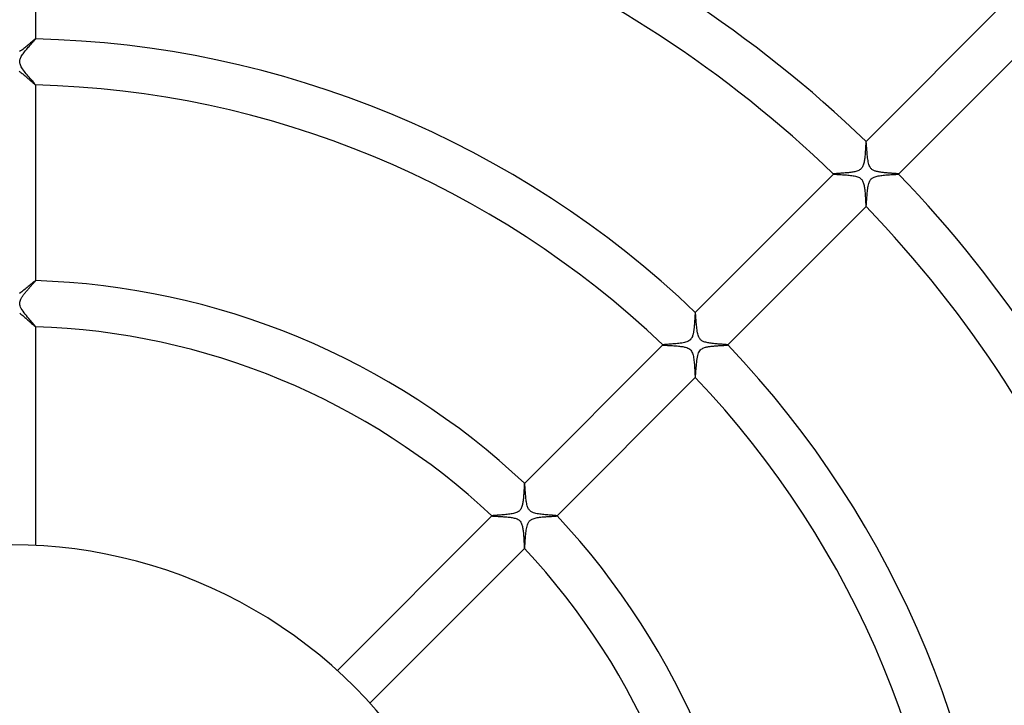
# Model space of a CAD drawing. Header units: millimetres. Extents: x -385 to 385, y -385 to 385.
# Tile 67 of 103: x 1 to 86, y 28 to 88. Entities that reach past the tile are written whole.
import ezdxf

# ---------------------------------------------------------------- set-up
doc = ezdxf.new("R2010")
doc.units = ezdxf.units.MM
doc.layers.add('HIDDEN', color=7, linetype='Continuous')
doc.layers.add('THICK', color=7, linetype='Continuous')

msp = doc.modelspace()

# ---------------------------------------------------------------- linework, layer by layer
at = {"layer": 'HIDDEN'}
for p, q in [((1.638, 85.688), (1.568, 85.628)), ((1.703, 85.744), (1.638, 85.688)), ((1.764, 85.795), (1.703, 85.744)), ((1.818, 85.841), (1.764, 85.795)), ((1.866, 85.881), (1.818, 85.841)), ((1.908, 85.915), (1.866, 85.881)), ((1.942, 85.942), (1.908, 85.915)), ((1.968, 85.961), (1.942, 85.942)), ((1.987, 85.973), (1.968, 85.961)), ((1.997, 85.977), (1.987, 85.973)), ((1.998, 85.977), (1.997, 85.977)), ((1.999, 85.976), (1.998, 85.977)), ((2, 85.976), (1.999, 85.976)), ((1.999, 85.976), (1.999, 85.976)), ((2, 85.975), (2, 85.976)), ((2, 85.974), (2, 85.975)), ((0.706, 84.925), (0.618, 84.865)), ((0.796, 84.991), (0.706, 84.925)), ((0.886, 85.06), (0.796, 84.991)), ((0.977, 85.131), (0.886, 85.06)), ((1.067, 85.205), (0.977, 85.131)), ((1.158, 85.279), (1.067, 85.205)), ((1.246, 85.353), (1.158, 85.279)), ((1.332, 85.426), (1.246, 85.353)), ((1.414, 85.496), (1.332, 85.426)), ((1.493, 85.563), (1.414, 85.496)), ((1.568, 85.628), (1.493, 85.563)), ((0.567, 83.165), (0.63, 83.122)), ((0.63, 83.122), (0.694, 83.077)), ((0.694, 83.077), (0.759, 83.029)), ((0.759, 83.029), (0.824, 82.979)), ((0.824, 82.979), (0.89, 82.928)), ((0.89, 82.928), (0.956, 82.874)), ((0.956, 82.874), (1.022, 82.82)), ((1.022, 82.82), (1.087, 82.765)), ((1.087, 82.765), (1.152, 82.71)), ((1.152, 82.71), (1.216, 82.655)), ((1.216, 82.655), (1.279, 82.6)), ((1.279, 82.6), (1.34, 82.546)), ((1.34, 82.546), (1.401, 82.493)), ((1.401, 82.493), (1.459, 82.44)), ((1.459, 82.44), (1.516, 82.39)), ((1.516, 82.39), (1.571, 82.34)), ((1.571, 82.34), (1.624, 82.293)), ((1.624, 82.293), (1.674, 82.248)), ((1.674, 82.248), (1.722, 82.205)), ((1.722, 82.205), (1.767, 82.165)), ((1.767, 82.165), (1.808, 82.128)), ((1.808, 82.128), (1.846, 82.094)), ((1.846, 82.094), (1.881, 82.064)), ((1.881, 82.064), (1.912, 82.038)), ((1.912, 82.038), (1.938, 82.016)), ((1.938, 82.016), (1.96, 81.999)), ((1.96, 81.999), (1.977, 81.986)), ((1.977, 81.986), (1.99, 81.978)), ((1.99, 81.978), (1.997, 81.976)), ((1.997, 81.976), (1.998, 81.976)), ((1.998, 81.976), (1.999, 81.976)), ((1.999, 81.976), (2, 81.977)), ((1.999, 81.976), (1.999, 81.976)), ((2, 81.977), (2, 81.978)), ((2, 81.977), (2, 81.977)), ((74.232, 77.06), (74.231, 77.06)), ((74.233, 77.061), (74.232, 77.06)), ((74.232, 77.06), (74.232, 77.06)), ((74.234, 77.06), (74.233, 77.061)), ((74.235, 77.06), (74.234, 77.06)), ((74.234, 77.06), (74.234, 77.06)), ((74.241, 77.046), (74.235, 77.06)), ((74.246, 77.015), (74.241, 77.046)), ((74.253, 76.969), (74.246, 77.015)), ((74.259, 76.908), (74.253, 76.969)), ((74.266, 76.833), (74.259, 76.908)), ((74.273, 76.746), (74.266, 76.833)), ((74.28, 76.648), (74.273, 76.746)), ((74.288, 76.54), (74.28, 76.648)), ((74.297, 76.424), (74.288, 76.54)), ((74.306, 76.301), (74.297, 76.424)), ((74.316, 76.172), (74.306, 76.301)), ((74.327, 76.041), (74.316, 76.172)), ((74.339, 75.91), (74.327, 76.041)), ((74.352, 75.778), (74.339, 75.91)), ((74.367, 75.648), (74.352, 75.778)), ((74.383, 75.522), (74.367, 75.648)), ((74.402, 75.399), (74.383, 75.522)), ((74.424, 75.281), (74.402, 75.399)), ((74.45, 75.167), (74.424, 75.281)), ((74.48, 75.06), (74.45, 75.167)), ((74.514, 74.965), (74.48, 75.06)), ((74.548, 74.887), (74.514, 74.965)), ((74.582, 74.824), (74.548, 74.887)), ((74.616, 74.772), (74.582, 74.824)), ((74.654, 74.725), (74.616, 74.772)), ((74.695, 74.68), (74.654, 74.725)), ((74.742, 74.639), (74.695, 74.68)), ((74.792, 74.603), (74.742, 74.639)), ((74.845, 74.57), (74.792, 74.603)), ((74.9, 74.541), (74.845, 74.57)), ((74.959, 74.516), (74.9, 74.541)), ((75.021, 74.493), (74.959, 74.516)), ((71.406, 74.234), (71.405, 74.234)), ((71.405, 74.234), (71.405, 74.233)), ((71.405, 74.233), (71.405, 74.232)), ((71.405, 74.232), (71.405, 74.232)), ((71.405, 74.232), (71.405, 74.231)), ((71.405, 74.231), (71.406, 74.231)), ((71.406, 74.231), (71.418, 74.226)), ((71.418, 74.226), (71.445, 74.221)), ((71.445, 74.221), (71.486, 74.216)), ((71.486, 74.216), (71.539, 74.212)), ((71.539, 74.212), (71.604, 74.207)), ((71.604, 74.207), (71.68, 74.202)), ((71.68, 74.202), (71.765, 74.197)), ((71.765, 74.197), (71.858, 74.191)), ((71.858, 74.191), (71.959, 74.186)), ((71.959, 74.186), (72.066, 74.18)), ((72.066, 74.18), (72.178, 74.173)), ((72.178, 74.173), (72.293, 74.166)), ((72.293, 74.166), (72.41, 74.158)), ((72.41, 74.158), (72.529, 74.149)), ((72.529, 74.149), (72.647, 74.139)), ((72.647, 74.139), (72.764, 74.128)), ((72.764, 74.128), (72.879, 74.116)), ((72.879, 74.116), (72.991, 74.101)), ((72.991, 74.101), (73.1, 74.085)), ((73.1, 74.085), (73.205, 74.067)), ((73.205, 74.067), (73.306, 74.045)), ((73.306, 74.045), (73.403, 74.02)), ((73.403, 74.02), (73.495, 73.99)), ((73.495, 73.99), (73.577, 73.957)), ((73.577, 73.957), (73.649, 73.921)), ((73.649, 73.921), (73.71, 73.883)), ((73.71, 73.883), (73.763, 73.843)), ((73.763, 73.843), (73.811, 73.798)), ((73.811, 73.798), (73.854, 73.749)), ((73.854, 73.749), (73.893, 73.696)), ((73.893, 73.696), (73.929, 73.635)), ((75.085, 74.472), (75.021, 74.493)), ((75.15, 74.454), (75.085, 74.472)), ((75.218, 74.438), (75.15, 74.454)), ((75.288, 74.423), (75.218, 74.438)), ((75.36, 74.409), (75.288, 74.423)), ((75.435, 74.396), (75.36, 74.409)), ((75.512, 74.385), (75.435, 74.396)), ((75.59, 74.374), (75.512, 74.385)), ((75.67, 74.364), (75.59, 74.374)), ((75.751, 74.355), (75.67, 74.364)), ((75.833, 74.346), (75.751, 74.355)), ((75.915, 74.338), (75.833, 74.346)), ((75.996, 74.331), (75.915, 74.338)), ((76.075, 74.324), (75.996, 74.331)), ((76.154, 74.317), (76.075, 74.324)), ((76.23, 74.311), (76.154, 74.317)), ((76.304, 74.306), (76.23, 74.311)), ((76.377, 74.3), (76.304, 74.306)), ((76.447, 74.295), (76.377, 74.3)), ((76.515, 74.29), (76.447, 74.295)), ((76.58, 74.285), (76.515, 74.29)), ((76.642, 74.281), (76.58, 74.285)), ((76.7, 74.276), (76.642, 74.281)), ((76.756, 74.272), (76.7, 74.276)), ((76.807, 74.268), (76.756, 74.272)), ((76.855, 74.264), (76.807, 74.268)), ((76.898, 74.26), (76.855, 74.264)), ((76.937, 74.256), (76.898, 74.26)), ((76.971, 74.252), (76.937, 74.256)), ((77, 74.249), (76.971, 74.252)), ((77.024, 74.245), (77, 74.249)), ((77.041, 74.242), (77.024, 74.245)), ((77.053, 74.238), (77.041, 74.242)), ((77.06, 74.235), (77.053, 74.238)), ((77.06, 74.234), (77.06, 74.235)), ((77.061, 74.233), (77.06, 74.234)), ((77.06, 74.234), (77.06, 74.234)), ((77.06, 74.232), (77.061, 74.233)), ((77.06, 74.231), (77.06, 74.232)), ((77.06, 74.232), (77.06, 74.232)), ((73.929, 73.635), (73.962, 73.566)), ((73.962, 73.566), (73.993, 73.487)), ((73.993, 73.487), (74.02, 73.404)), ((74.02, 73.404), (74.042, 73.32)), ((74.042, 73.32), (74.06, 73.236)), ((74.06, 73.236), (74.076, 73.153)), ((74.076, 73.153), (74.09, 73.067)), ((74.09, 73.067), (74.103, 72.979)), ((74.103, 72.979), (74.114, 72.888)), ((74.114, 72.888), (74.125, 72.796)), ((74.125, 72.796), (74.134, 72.701)), ((74.134, 72.701), (74.143, 72.606)), ((74.143, 72.606), (74.15, 72.51)), ((74.15, 72.51), (74.158, 72.415)), ((74.158, 72.415), (74.164, 72.32)), ((74.164, 72.32), (74.17, 72.228)), ((74.17, 72.228), (74.176, 72.139)), ((74.176, 72.139), (74.181, 72.053)), ((74.181, 72.053), (74.185, 71.97)), ((74.185, 71.97), (74.19, 71.892)), ((74.19, 71.892), (74.194, 71.818)), ((74.194, 71.818), (74.198, 71.748)), ((74.198, 71.748), (74.202, 71.683)), ((74.202, 71.683), (74.205, 71.625)), ((74.205, 71.625), (74.209, 71.572)), ((74.209, 71.572), (74.213, 71.526)), ((74.213, 71.526), (74.216, 71.486)), ((74.216, 71.486), (74.22, 71.454)), ((74.22, 71.454), (74.223, 71.43)), ((74.223, 71.43), (74.227, 71.414)), ((74.227, 71.414), (74.231, 71.406)), ((74.231, 71.406), (74.231, 71.405)), ((74.231, 71.405), (74.232, 71.405)), ((74.232, 71.405), (74.232, 71.405)), ((74.232, 71.405), (74.233, 71.405)), ((74.233, 71.405), (74.234, 71.405)), ((74.234, 71.405), (74.234, 71.406)), ((1.185, 64.299), (1.09, 64.221)), ((1.277, 64.376), (1.185, 64.299)), ((1.365, 64.45), (1.277, 64.376)), ((1.45, 64.522), (1.365, 64.45)), ((1.53, 64.591), (1.45, 64.522)), ((1.606, 64.656), (1.53, 64.591)), ((1.677, 64.716), (1.606, 64.656)), ((1.742, 64.771), (1.677, 64.716)), ((1.801, 64.821), (1.742, 64.771)), ((1.854, 64.865), (1.801, 64.821)), ((1.899, 64.901), (1.854, 64.865)), ((1.937, 64.931), (1.899, 64.901)), ((1.966, 64.952), (1.937, 64.931)), ((1.986, 64.965), (1.966, 64.952)), ((1.997, 64.969), (1.986, 64.965)), ((1.998, 64.969), (1.997, 64.969)), ((1.999, 64.969), (1.998, 64.969)), ((2, 64.968), (1.999, 64.969)), ((1.999, 64.969), (1.999, 64.969)), ((2, 64.967), (2, 64.968)), ((2, 64.967), (2, 64.967)), ((0.709, 63.927), (0.616, 63.863)), ((0.804, 63.996), (0.709, 63.927)), ((0.899, 64.068), (0.804, 63.996)), ((0.995, 64.144), (0.899, 64.068)), ((1.09, 64.221), (0.995, 64.144)), ((0.62, 62.128), (0.709, 62.065)), ((0.709, 62.065), (0.8, 61.996)), ((0.8, 61.996), (0.892, 61.924)), ((0.892, 61.924), (0.983, 61.85)), ((0.983, 61.85), (1.074, 61.774)), ((1.074, 61.774), (1.165, 61.697)), ((1.165, 61.697), (1.253, 61.619)), ((59.38, 62.208), (59.379, 62.208)), ((59.379, 62.208), (59.379, 62.207)), ((59.381, 62.208), (59.38, 62.208)), ((59.382, 62.208), (59.381, 62.208)), ((59.381, 62.208), (59.381, 62.208)), ((59.382, 62.207), (59.382, 62.208)), ((59.388, 62.194), (59.382, 62.207)), ((59.394, 62.164), (59.388, 62.194)), ((59.4, 62.119), (59.394, 62.164)), ((59.407, 62.059), (59.4, 62.119)), ((59.413, 61.986), (59.407, 62.059)), ((59.421, 61.9), (59.413, 61.986)), ((59.428, 61.804), (59.421, 61.9)), ((59.436, 61.698), (59.428, 61.804)), ((59.445, 61.583), (59.436, 61.698)), ((1.253, 61.619), (1.34, 61.542)), ((1.34, 61.542), (1.425, 61.467)), ((1.425, 61.467), (1.506, 61.393)), ((1.506, 61.393), (1.584, 61.323)), ((1.584, 61.323), (1.658, 61.257)), ((1.658, 61.257), (1.726, 61.195)), ((1.726, 61.195), (1.788, 61.139)), ((1.788, 61.139), (1.843, 61.09)), ((1.843, 61.09), (1.892, 61.048)), ((1.892, 61.048), (1.932, 61.013)), ((1.932, 61.013), (1.963, 60.988)), ((1.963, 60.988), (1.985, 60.973)), ((1.985, 60.973), (1.997, 60.967)), ((1.997, 60.967), (1.998, 60.967)), ((1.998, 60.967), (1.999, 60.968)), ((1.999, 60.968), (1.999, 60.968)), ((1.999, 60.968), (2, 60.968)), ((2, 60.969), (2, 60.97)), ((2, 60.968), (2, 60.969)), ((59.454, 61.461), (59.445, 61.583)), ((59.464, 61.335), (59.454, 61.461)), ((59.475, 61.206), (59.464, 61.335)), ((59.487, 61.076), (59.475, 61.206)), ((59.5, 60.945), (59.487, 61.076)), ((59.515, 60.815), (59.5, 60.945)), ((59.531, 60.689), (59.515, 60.815)), ((59.55, 60.565), (59.531, 60.689)), ((59.572, 60.446), (59.55, 60.565)), ((59.597, 60.332), (59.572, 60.446)), ((59.626, 60.224), (59.597, 60.332)), ((59.659, 60.128), (59.626, 60.224)), ((59.694, 60.048), (59.659, 60.128)), ((59.728, 59.983), (59.694, 60.048)), ((59.763, 59.929), (59.728, 59.983)), ((56.553, 59.381), (56.552, 59.38)), ((56.552, 59.38), (56.552, 59.38)), ((56.552, 59.38), (56.552, 59.379)), ((56.552, 59.379), (56.553, 59.379)), ((56.553, 59.381), (56.553, 59.381)), ((56.553, 59.379), (56.553, 59.378)), ((56.553, 59.378), (56.563, 59.374)), ((56.563, 59.374), (56.582, 59.37)), ((56.582, 59.37), (56.612, 59.366)), ((56.612, 59.366), (56.651, 59.362)), ((56.651, 59.362), (56.698, 59.358)), ((56.698, 59.358), (56.754, 59.354)), ((56.754, 59.354), (56.817, 59.35)), ((56.817, 59.35), (56.886, 59.346)), ((56.886, 59.346), (56.962, 59.342)), ((56.962, 59.342), (57.043, 59.338)), ((57.043, 59.338), (57.129, 59.333)), ((57.129, 59.333), (57.219, 59.328)), ((57.219, 59.328), (57.313, 59.323)), ((57.313, 59.323), (57.41, 59.317)), ((57.41, 59.317), (57.509, 59.311)), ((57.509, 59.311), (57.608, 59.304)), ((57.608, 59.304), (57.709, 59.296)), ((57.709, 59.296), (57.808, 59.288)), ((57.808, 59.288), (57.907, 59.279)), ((57.907, 59.279), (58.005, 59.269)), ((58.005, 59.269), (58.101, 59.257)), ((58.101, 59.257), (58.194, 59.244)), ((58.194, 59.244), (58.284, 59.23)), ((58.284, 59.23), (58.37, 59.214)), ((58.37, 59.214), (58.452, 59.197)), ((58.452, 59.197), (58.539, 59.175)), ((58.539, 59.175), (58.632, 59.146)), ((58.632, 59.146), (58.726, 59.109)), ((58.726, 59.109), (58.819, 59.061)), ((59.801, 59.879), (59.763, 59.929)), ((59.845, 59.832), (59.801, 59.879)), ((59.894, 59.789), (59.845, 59.832)), ((59.946, 59.751), (59.894, 59.789)), ((60.004, 59.716), (59.946, 59.751)), ((60.066, 59.685), (60.004, 59.716)), ((60.134, 59.657), (60.066, 59.685)), ((60.207, 59.632), (60.134, 59.657)), ((60.286, 59.609), (60.207, 59.632)), ((60.371, 59.588), (60.286, 59.609)), ((60.461, 59.569), (60.371, 59.588)), ((60.555, 59.552), (60.461, 59.569)), ((60.653, 59.536), (60.555, 59.552)), ((60.754, 59.522), (60.653, 59.536)), ((60.858, 59.51), (60.754, 59.522)), ((60.963, 59.498), (60.858, 59.51)), ((61.068, 59.488), (60.963, 59.498)), ((61.172, 59.478), (61.068, 59.488)), ((61.273, 59.469), (61.172, 59.478)), ((61.372, 59.461), (61.273, 59.469)), ((61.468, 59.454), (61.372, 59.461)), ((61.56, 59.447), (61.468, 59.454)), ((61.648, 59.44), (61.56, 59.447)), ((61.732, 59.434), (61.648, 59.44)), ((61.811, 59.428), (61.732, 59.434)), ((61.885, 59.422), (61.811, 59.428)), ((61.952, 59.416), (61.885, 59.422)), ((62.013, 59.411), (61.952, 59.416)), ((62.067, 59.406), (62.013, 59.411)), ((62.113, 59.401), (62.067, 59.406)), ((62.151, 59.396), (62.113, 59.401)), ((62.179, 59.391), (62.151, 59.396)), ((62.198, 59.387), (62.179, 59.391)), ((62.207, 59.382), (62.198, 59.387)), ((62.208, 59.382), (62.207, 59.382)), ((62.207, 59.379), (62.208, 59.379)), ((62.208, 59.381), (62.208, 59.382)), ((62.208, 59.38), (62.208, 59.381)), ((62.208, 59.381), (62.208, 59.381)), ((62.208, 59.379), (62.208, 59.38)), ((58.819, 59.061), (58.905, 59.001)), ((58.905, 59.001), (58.98, 58.929)), ((58.98, 58.929), (59.042, 58.849)), ((59.042, 58.849), (59.092, 58.762)), ((59.092, 58.762), (59.131, 58.671)), ((59.131, 58.671), (59.163, 58.577)), ((59.163, 58.577), (59.19, 58.478)), ((59.19, 58.478), (59.213, 58.375)), ((59.213, 58.375), (59.233, 58.267)), ((59.233, 58.267), (59.249, 58.157)), ((59.249, 58.157), (59.264, 58.042)), ((59.264, 58.042), (59.277, 57.923)), ((59.277, 57.923), (59.288, 57.803)), ((59.288, 57.803), (59.298, 57.681)), ((59.298, 57.681), (59.307, 57.56)), ((59.307, 57.56), (59.315, 57.439)), ((59.315, 57.439), (59.322, 57.322)), ((59.322, 57.322), (59.329, 57.212)), ((59.329, 57.212), (59.334, 57.109)), ((59.334, 57.109), (59.34, 57.014)), ((59.34, 57.014), (59.344, 56.926)), ((59.344, 56.926), (59.349, 56.847)), ((59.349, 56.847), (59.353, 56.776)), ((59.353, 56.776), (59.357, 56.714)), ((59.357, 56.714), (59.361, 56.661)), ((59.361, 56.661), (59.365, 56.618)), ((59.365, 56.618), (59.369, 56.585)), ((59.369, 56.585), (59.374, 56.563)), ((59.374, 56.563), (59.378, 56.553)), ((59.378, 56.553), (59.379, 56.553)), ((59.379, 56.553), (59.379, 56.552)), ((59.379, 56.552), (59.38, 56.552)), ((59.38, 56.552), (59.381, 56.553)), ((59.38, 56.552), (59.38, 56.552)), ((59.381, 56.553), (59.381, 56.553)), ((44.525, 47.353), (44.524, 47.353)), ((44.526, 47.354), (44.525, 47.353)), ((44.525, 47.353), (44.525, 47.353)), ((44.527, 47.353), (44.526, 47.354)), ((44.528, 47.353), (44.527, 47.353)), ((44.527, 47.353), (44.527, 47.353)), ((44.533, 47.341), (44.528, 47.353)), ((44.539, 47.316), (44.533, 47.341)), ((44.544, 47.278), (44.539, 47.316)), ((44.55, 47.228), (44.544, 47.278)), ((44.557, 47.166), (44.55, 47.228)), ((44.563, 47.094), (44.557, 47.166)), ((44.57, 47.013), (44.563, 47.094)), ((44.577, 46.924), (44.57, 47.013)), ((44.585, 46.827), (44.577, 46.924)), ((44.593, 46.724), (44.585, 46.827)), ((44.602, 46.615), (44.593, 46.724)), ((44.611, 46.503), (44.602, 46.615)), ((44.621, 46.388), (44.611, 46.503)), ((44.631, 46.272), (44.621, 46.388)), ((44.643, 46.156), (44.631, 46.272)), ((44.655, 46.041), (44.643, 46.156)), ((44.669, 45.928), (44.655, 46.041)), ((44.684, 45.817), (44.669, 45.928)), ((44.701, 45.709), (44.684, 45.817)), ((44.72, 45.605), (44.701, 45.709)), ((44.742, 45.505), (44.72, 45.605)), ((44.767, 45.409), (44.742, 45.505)), ((44.795, 45.319), (44.767, 45.409)), ((44.825, 45.242), (44.795, 45.319)), ((44.856, 45.176), (44.825, 45.242)), ((44.886, 45.121), (44.856, 45.176)), ((44.918, 45.073), (44.886, 45.121)), ((44.953, 45.029), (44.918, 45.073)), ((44.992, 44.987), (44.953, 45.029)), ((45.034, 44.949), (44.992, 44.987)), ((45.078, 44.915), (45.034, 44.949)), ((45.125, 44.884), (45.078, 44.915)), ((45.18, 44.854), (45.125, 44.884)), ((45.245, 44.824), (45.18, 44.854)), ((45.322, 44.794), (45.245, 44.824)), ((45.413, 44.766), (45.322, 44.794)), ((45.513, 44.74), (45.413, 44.766)), ((45.62, 44.717), (45.513, 44.74)), ((45.732, 44.697), (45.62, 44.717)), ((45.848, 44.68), (45.732, 44.697)), ((45.968, 44.664), (45.848, 44.68)), ((46.089, 44.65), (45.968, 44.664)), ((46.211, 44.637), (46.089, 44.65)), ((46.33, 44.626), (46.211, 44.637)), ((46.446, 44.616), (46.33, 44.626)), ((46.559, 44.606), (46.446, 44.616)), ((46.667, 44.598), (46.559, 44.606)), ((46.769, 44.589), (46.667, 44.598)), ((46.866, 44.582), (46.769, 44.589)), ((46.957, 44.575), (46.866, 44.582)), ((47.04, 44.568), (46.957, 44.575)), ((47.115, 44.561), (47.04, 44.568)), ((47.181, 44.555), (47.115, 44.561)), ((47.238, 44.549), (47.181, 44.555)), ((47.284, 44.543), (47.238, 44.549)), ((47.319, 44.538), (47.284, 44.543)), ((47.342, 44.533), (47.319, 44.538)), ((47.353, 44.528), (47.342, 44.533)), ((41.698, 44.526), (41.697, 44.526)), ((41.697, 44.526), (41.697, 44.525)), ((41.697, 44.525), (41.697, 44.525)), ((41.697, 44.525), (41.697, 44.524)), ((41.697, 44.524), (41.697, 44.523)), ((41.697, 44.523), (41.698, 44.523)), ((41.698, 44.523), (41.707, 44.519)), ((41.707, 44.519), (41.725, 44.515)), ((41.725, 44.515), (41.753, 44.512)), ((41.753, 44.512), (41.789, 44.508)), ((41.789, 44.508), (41.834, 44.504)), ((41.834, 44.504), (41.886, 44.501)), ((41.886, 44.501), (41.945, 44.497)), ((41.945, 44.497), (42.011, 44.494)), ((42.011, 44.494), (42.083, 44.49)), ((42.083, 44.49), (42.161, 44.486)), ((42.161, 44.486), (42.243, 44.482)), ((42.243, 44.482), (42.33, 44.478)), ((42.33, 44.478), (42.421, 44.473)), ((42.421, 44.473), (42.514, 44.468)), ((42.514, 44.468), (42.61, 44.462)), ((42.61, 44.462), (42.707, 44.456)), ((42.707, 44.456), (42.804, 44.449)), ((42.804, 44.449), (42.902, 44.442)), ((42.902, 44.442), (42.999, 44.434)), ((42.999, 44.434), (43.095, 44.424)), ((43.095, 44.424), (43.19, 44.414)), ((43.19, 44.414), (43.283, 44.403)), ((43.283, 44.403), (43.373, 44.39)), ((43.373, 44.39), (43.462, 44.375)), ((43.462, 44.375), (43.551, 44.359)), ((43.551, 44.359), (43.639, 44.339)), ((43.639, 44.339), (43.725, 44.315)), ((43.725, 44.315), (43.808, 44.287)), ((43.808, 44.287), (43.887, 44.255)), ((43.887, 44.255), (43.961, 44.216)), ((43.961, 44.216), (44.03, 44.171)), ((44.03, 44.171), (44.094, 44.118)), ((44.094, 44.118), (44.151, 44.056)), ((44.151, 44.056), (44.2, 43.988)), ((44.2, 43.988), (44.241, 43.915)), ((44.241, 43.915), (44.275, 43.839)), ((44.275, 43.839), (44.304, 43.76)), ((44.304, 43.76), (44.328, 43.679)), ((44.328, 43.679), (44.348, 43.597)), ((47.353, 44.527), (47.353, 44.528)), ((47.354, 44.526), (47.353, 44.527)), ((47.353, 44.527), (47.353, 44.527)), ((47.353, 44.525), (47.354, 44.526)), ((47.353, 44.524), (47.353, 44.525)), ((47.353, 44.525), (47.353, 44.525)), ((44.348, 43.597), (44.365, 43.515)), ((44.365, 43.515), (44.38, 43.434)), ((44.38, 43.434), (44.393, 43.349)), ((44.393, 43.349), (44.405, 43.262)), ((44.405, 43.262), (44.416, 43.173)), ((44.416, 43.173), (44.426, 43.082)), ((44.426, 43.082), (44.434, 42.989)), ((44.434, 42.989), (44.442, 42.895)), ((44.442, 42.895), (44.449, 42.801)), ((44.449, 42.801), (44.456, 42.706)), ((44.456, 42.706), (44.462, 42.613)), ((44.462, 42.613), (44.467, 42.522)), ((44.467, 42.522), (44.472, 42.434)), ((44.472, 42.434), (44.477, 42.348)), ((44.477, 42.348), (44.481, 42.266)), ((44.481, 42.266), (44.485, 42.188)), ((44.485, 42.188), (44.489, 42.114)), ((44.489, 42.114), (44.492, 42.044)), ((44.492, 42.044), (44.496, 41.979)), ((44.496, 41.979), (44.499, 41.92)), ((44.499, 41.92), (44.502, 41.867)), ((44.502, 41.867), (44.505, 41.82)), ((44.505, 41.82), (44.509, 41.78)), ((44.509, 41.78), (44.512, 41.748)), ((44.512, 41.748), (44.516, 41.723)), ((44.516, 41.723), (44.519, 41.706)), ((44.519, 41.706), (44.523, 41.698)), ((44.523, 41.698), (44.523, 41.697)), ((44.523, 41.697), (44.524, 41.697)), ((44.524, 41.697), (44.525, 41.697)), ((44.525, 41.697), (44.525, 41.697)), ((44.525, 41.697), (44.526, 41.697)), ((44.526, 41.697), (44.526, 41.698))]:
    msp.add_line(p, q, dxfattribs=at)
at = {"layer": 'THICK'}
for p, q in [((2, 102.983), (2, 85.974)), ((74.231, 77.06), (86.257, 89.086)), ((1.68, 85.595), (1.735, 85.656)), ((1.735, 85.656), (1.786, 85.713)), ((1.786, 85.713), (1.833, 85.766)), ((1.833, 85.766), (1.874, 85.814)), ((1.874, 85.814), (1.911, 85.856)), ((1.911, 85.856), (1.942, 85.893)), ((1.942, 85.893), (1.967, 85.924)), ((1.967, 85.924), (1.985, 85.948)), ((1.985, 85.948), (1.996, 85.964)), ((1.996, 85.964), (2, 85.974)), ((89.086, 86.257), (77.06, 74.231)), ((0.976, 84.765), (1.038, 84.845)), ((1.038, 84.845), (1.102, 84.926)), ((1.102, 84.926), (1.168, 85.007)), ((1.168, 85.007), (1.235, 85.087)), ((1.235, 85.087), (1.302, 85.166)), ((1.302, 85.166), (1.369, 85.243)), ((1.369, 85.243), (1.434, 85.318)), ((1.434, 85.318), (1.499, 85.391)), ((1.499, 85.391), (1.562, 85.462)), ((1.562, 85.462), (1.622, 85.53)), ((1.622, 85.53), (1.68, 85.595)), ((0.625, 83.98), (0.626, 84.039)), ((0.629, 83.922), (0.625, 83.98)), ((0.626, 84.039), (0.632, 84.099)), ((0.638, 83.863), (0.629, 83.922)), ((0.632, 84.099), (0.645, 84.161)), ((0.645, 84.161), (0.663, 84.227)), ((0.663, 84.227), (0.69, 84.298)), ((0.69, 84.298), (0.724, 84.372)), ((0.724, 84.372), (0.764, 84.448)), ((0.764, 84.448), (0.81, 84.526)), ((0.81, 84.526), (0.861, 84.605)), ((0.861, 84.605), (0.916, 84.684)), ((0.916, 84.684), (0.976, 84.765)), ((0.654, 83.8), (0.638, 83.863)), ((0.678, 83.727), (0.654, 83.8)), ((0.712, 83.646), (0.678, 83.727)), ((0.758, 83.556), (0.712, 83.646)), ((0.815, 83.459), (0.758, 83.556)), ((0.879, 83.36), (0.815, 83.459)), ((0.951, 83.258), (0.879, 83.36)), ((1.028, 83.155), (0.951, 83.258)), ((1.109, 83.05), (1.028, 83.155)), ((1.193, 82.946), (1.109, 83.05)), ((1.279, 82.841), (1.193, 82.946)), ((1.366, 82.738), (1.279, 82.841)), ((1.451, 82.638), (1.366, 82.738)), ((1.533, 82.542), (1.451, 82.638)), ((1.611, 82.452), (1.533, 82.542)), ((1.685, 82.367), (1.611, 82.452)), ((1.752, 82.288), (1.685, 82.367)), ((1.814, 82.216), (1.752, 82.288)), ((1.868, 82.152), (1.814, 82.216)), ((1.914, 82.097), (1.868, 82.152)), ((1.951, 82.051), (1.914, 82.097)), ((1.978, 82.016), (1.951, 82.051)), ((1.994, 81.991), (1.978, 82.016)), ((2, 81.978), (1.994, 81.991)), ((2, 81.978), (2, 64.967)), ((74.17, 76.271), (74.164, 76.177)), ((74.176, 76.362), (74.17, 76.271)), ((74.181, 76.449), (74.176, 76.362)), ((74.186, 76.533), (74.181, 76.449)), ((74.191, 76.612), (74.186, 76.533)), ((74.195, 76.687), (74.191, 76.612)), ((74.2, 76.757), (74.195, 76.687)), ((74.204, 76.821), (74.2, 76.757)), ((74.208, 76.878), (74.204, 76.821)), ((74.212, 76.928), (74.208, 76.878)), ((74.215, 76.971), (74.212, 76.928)), ((74.219, 77.007), (74.215, 76.971)), ((74.223, 77.033), (74.219, 77.007)), ((74.227, 77.051), (74.223, 77.033)), ((74.231, 77.06), (74.227, 77.051)), ((74.09, 75.425), (74.076, 75.339)), ((74.103, 75.514), (74.09, 75.425)), ((74.114, 75.605), (74.103, 75.514)), ((74.125, 75.698), (74.114, 75.605)), ((74.134, 75.793), (74.125, 75.698)), ((74.143, 75.889), (74.134, 75.793)), ((74.151, 75.985), (74.143, 75.889)), ((74.158, 76.081), (74.151, 75.985)), ((74.164, 76.177), (74.158, 76.081)), ((73.516, 74.508), (73.43, 74.479)), ((73.598, 74.544), (73.516, 74.508)), ((73.671, 74.583), (73.598, 74.544)), ((73.735, 74.627), (73.671, 74.583)), ((73.792, 74.675), (73.735, 74.627)), ((73.842, 74.729), (73.792, 74.675)), ((73.887, 74.789), (73.842, 74.729)), ((73.928, 74.857), (73.887, 74.789)), ((73.964, 74.933), (73.928, 74.857)), ((73.995, 75.012), (73.964, 74.933)), ((74.021, 75.094), (73.995, 75.012)), ((74.042, 75.176), (74.021, 75.094)), ((74.06, 75.257), (74.042, 75.176)), ((74.076, 75.339), (74.06, 75.257)), ((59.379, 62.207), (71.406, 74.234)), ((71.413, 74.238), (71.406, 74.234)), ((71.429, 74.242), (71.413, 74.238)), ((71.452, 74.246), (71.429, 74.242)), ((71.482, 74.25), (71.452, 74.246)), ((71.519, 74.254), (71.482, 74.25)), ((71.563, 74.258), (71.519, 74.254)), ((71.612, 74.263), (71.563, 74.258)), ((71.668, 74.267), (71.612, 74.263)), ((71.729, 74.272), (71.668, 74.267)), ((71.796, 74.277), (71.729, 74.272)), ((71.868, 74.282), (71.796, 74.277)), ((71.945, 74.288), (71.868, 74.282)), ((72.028, 74.294), (71.945, 74.288)), ((72.115, 74.3), (72.028, 74.294)), ((72.206, 74.307), (72.115, 74.3)), ((72.302, 74.314), (72.206, 74.307)), ((72.401, 74.322), (72.302, 74.314)), ((72.501, 74.331), (72.401, 74.322)), ((72.6, 74.34), (72.501, 74.331)), ((72.7, 74.35), (72.6, 74.34)), ((72.798, 74.361), (72.7, 74.35)), ((72.895, 74.373), (72.798, 74.361)), ((72.989, 74.386), (72.895, 74.373)), ((73.081, 74.4), (72.989, 74.386)), ((73.169, 74.415), (73.081, 74.4)), ((73.255, 74.433), (73.169, 74.415)), ((73.343, 74.454), (73.255, 74.433)), ((73.43, 74.479), (73.343, 74.454)), ((74.561, 73.631), (74.592, 73.684)), ((74.592, 73.684), (74.623, 73.729)), ((74.623, 73.729), (74.656, 73.77)), ((74.656, 73.77), (74.691, 73.808)), ((74.691, 73.808), (74.73, 73.843)), ((74.73, 73.843), (74.772, 73.875)), ((74.772, 73.875), (74.817, 73.905)), ((74.817, 73.905), (74.872, 73.936)), ((74.872, 73.936), (74.937, 73.966)), ((74.937, 73.966), (75.014, 73.995)), ((75.014, 73.995), (75.102, 74.023)), ((75.102, 74.023), (75.197, 74.047)), ((75.197, 74.047), (75.297, 74.068)), ((75.297, 74.068), (75.401, 74.086)), ((75.401, 74.086), (75.507, 74.102)), ((75.507, 74.102), (75.616, 74.115)), ((75.616, 74.115), (75.727, 74.128)), ((75.727, 74.128), (75.839, 74.138)), ((75.839, 74.138), (75.951, 74.148)), ((75.951, 74.148), (76.062, 74.157)), ((76.062, 74.157), (76.172, 74.164)), ((76.172, 74.164), (76.28, 74.171)), ((76.28, 74.171), (76.384, 74.178)), ((76.384, 74.178), (76.485, 74.183)), ((76.485, 74.183), (76.58, 74.189)), ((76.58, 74.189), (76.669, 74.194)), ((76.669, 74.194), (76.751, 74.199)), ((76.751, 74.199), (76.825, 74.204)), ((76.825, 74.204), (76.89, 74.209)), ((76.89, 74.209), (76.946, 74.213)), ((76.946, 74.213), (76.992, 74.218)), ((76.992, 74.218), (77.026, 74.222)), ((77.026, 74.222), (77.049, 74.227)), ((77.049, 74.227), (77.06, 74.231)), ((74.352, 72.717), (74.366, 72.84)), ((74.366, 72.84), (74.381, 72.96)), ((74.381, 72.96), (74.399, 73.077)), ((74.399, 73.077), (74.419, 73.19)), ((74.419, 73.19), (74.443, 73.298)), ((74.443, 73.298), (74.469, 73.399)), ((74.469, 73.399), (74.499, 73.49)), ((74.499, 73.49), (74.529, 73.566)), ((74.529, 73.566), (74.561, 73.631)), ((74.284, 71.889), (74.292, 71.996)), ((74.292, 71.996), (74.3, 72.109)), ((74.3, 72.109), (74.308, 72.226)), ((74.308, 72.226), (74.318, 72.347)), ((74.318, 72.347), (74.328, 72.47)), ((74.328, 72.47), (74.339, 72.593)), ((74.339, 72.593), (74.352, 72.717)), ((74.234, 71.406), (62.207, 59.379)), ((74.234, 71.406), (74.24, 71.419)), ((74.24, 71.419), (74.245, 71.448)), ((74.245, 71.448), (74.251, 71.491)), ((74.251, 71.491), (74.257, 71.548)), ((74.257, 71.548), (74.263, 71.618)), ((74.263, 71.618), (74.27, 71.699)), ((74.27, 71.699), (74.277, 71.79)), ((74.277, 71.79), (74.284, 71.889)), ((1.316, 64.178), (1.365, 64.235)), ((1.365, 64.235), (1.413, 64.29)), ((1.413, 64.29), (1.461, 64.344)), ((1.461, 64.344), (1.508, 64.397)), ((1.508, 64.397), (1.553, 64.448)), ((1.553, 64.448), (1.597, 64.497)), ((1.597, 64.497), (1.64, 64.545)), ((1.64, 64.545), (1.681, 64.591)), ((1.681, 64.591), (1.721, 64.635)), ((1.721, 64.635), (1.758, 64.677)), ((1.758, 64.677), (1.794, 64.716)), ((1.794, 64.716), (1.827, 64.754)), ((1.827, 64.754), (1.858, 64.788)), ((1.858, 64.788), (1.886, 64.821)), ((1.886, 64.821), (1.912, 64.85)), ((1.912, 64.85), (1.935, 64.877)), ((1.935, 64.877), (1.954, 64.9)), ((1.954, 64.9), (1.97, 64.92)), ((1.97, 64.92), (1.983, 64.937)), ((1.983, 64.937), (1.992, 64.951)), ((1.992, 64.951), (1.998, 64.961)), ((1.998, 64.961), (2, 64.967)), ((0.711, 63.346), (0.746, 63.416)), ((0.746, 63.416), (0.782, 63.479)), ((0.782, 63.479), (0.817, 63.535)), ((0.817, 63.535), (0.853, 63.591)), ((0.853, 63.591), (0.892, 63.648)), ((0.892, 63.648), (0.934, 63.706)), ((0.934, 63.706), (0.977, 63.764)), ((0.977, 63.764), (1.022, 63.823)), ((1.022, 63.823), (1.069, 63.883)), ((1.069, 63.883), (1.117, 63.942)), ((1.117, 63.942), (1.166, 64.002)), ((1.166, 64.002), (1.216, 64.062)), ((1.216, 64.062), (1.266, 64.121)), ((1.266, 64.121), (1.316, 64.178)), ((0.625, 63.024), (0.634, 63.108)), ((0.627, 62.94), (0.625, 63.024)), ((0.639, 62.856), (0.627, 62.94)), ((0.634, 63.108), (0.653, 63.191)), ((0.664, 62.765), (0.639, 62.856)), ((0.653, 63.191), (0.679, 63.271)), ((0.704, 62.662), (0.664, 62.765)), ((0.679, 63.271), (0.711, 63.346)), ((0.762, 62.547), (0.704, 62.662)), ((0.834, 62.427), (0.762, 62.547)), ((0.917, 62.304), (0.834, 62.427)), ((1.008, 62.178), (0.917, 62.304)), ((1.106, 62.052), (1.008, 62.178)), ((1.207, 61.926), (1.106, 62.052)), ((1.309, 61.803), (1.207, 61.926)), ((1.408, 61.685), (1.309, 61.803)), ((1.503, 61.572), (1.408, 61.685)), ((59.336, 61.701), (59.332, 61.638)), ((59.339, 61.761), (59.336, 61.701)), ((59.343, 61.819), (59.339, 61.761)), ((59.346, 61.874), (59.343, 61.819)), ((59.349, 61.925), (59.346, 61.874)), ((59.352, 61.973), (59.349, 61.925)), ((59.355, 62.017), (59.352, 61.973)), ((59.358, 62.057), (59.355, 62.017)), ((59.361, 62.093), (59.358, 62.057)), ((59.364, 62.125), (59.361, 62.093)), ((59.367, 62.152), (59.364, 62.125)), ((59.37, 62.174), (59.367, 62.152)), ((59.373, 62.19), (59.37, 62.174)), ((59.376, 62.201), (59.373, 62.19)), ((59.379, 62.207), (59.376, 62.201)), ((1.594, 61.466), (1.503, 61.572)), ((1.679, 61.367), (1.594, 61.466)), ((1.757, 61.276), (1.679, 61.367)), ((1.826, 61.195), (1.757, 61.276)), ((1.886, 61.123), (1.826, 61.195)), ((1.934, 61.064), (1.886, 61.123)), ((1.97, 61.018), (1.934, 61.064)), ((1.992, 60.986), (1.97, 61.018)), ((2, 60.97), (1.992, 60.986)), ((2, 60.97), (2, 41.952)), ((59.274, 60.847), (59.266, 60.775)), ((59.282, 60.92), (59.274, 60.847)), ((59.288, 60.994), (59.282, 60.92)), ((59.295, 61.068), (59.288, 60.994)), ((59.301, 61.143), (59.295, 61.068)), ((59.306, 61.217), (59.301, 61.143)), ((59.311, 61.291), (59.306, 61.217)), ((59.316, 61.364), (59.311, 61.291)), ((59.32, 61.435), (59.316, 61.364)), ((59.325, 61.505), (59.32, 61.435)), ((59.329, 61.572), (59.325, 61.505)), ((59.332, 61.638), (59.329, 61.572)), ((59.053, 59.962), (59.007, 59.897)), ((59.092, 60.033), (59.053, 59.962)), ((59.124, 60.106), (59.092, 60.033)), ((59.151, 60.178), (59.124, 60.106)), ((59.172, 60.247), (59.151, 60.178)), ((59.189, 60.311), (59.172, 60.247)), ((59.203, 60.371), (59.189, 60.311)), ((59.216, 60.434), (59.203, 60.371)), ((59.227, 60.498), (59.216, 60.434)), ((59.238, 60.565), (59.227, 60.498)), ((59.249, 60.633), (59.238, 60.565)), ((59.258, 60.703), (59.249, 60.633)), ((59.266, 60.775), (59.258, 60.703)), ((44.524, 47.353), (56.553, 59.381)), ((56.567, 59.387), (56.553, 59.381)), ((56.597, 59.393), (56.567, 59.387)), ((56.643, 59.399), (56.597, 59.393)), ((56.703, 59.405), (56.643, 59.399)), ((56.777, 59.412), (56.703, 59.405)), ((56.863, 59.419), (56.777, 59.412)), ((56.96, 59.426), (56.863, 59.419)), ((57.067, 59.434), (56.96, 59.426)), ((57.181, 59.443), (57.067, 59.434)), ((57.303, 59.452), (57.181, 59.443)), ((57.431, 59.462), (57.303, 59.452)), ((57.561, 59.472), (57.431, 59.462)), ((57.692, 59.484), (57.561, 59.472)), ((57.823, 59.497), (57.692, 59.484)), ((57.952, 59.511), (57.823, 59.497)), ((58.079, 59.527), (57.952, 59.511)), ((58.201, 59.545), (58.079, 59.527)), ((58.319, 59.565), (58.201, 59.545)), ((58.433, 59.589), (58.319, 59.565)), ((58.543, 59.618), (58.433, 59.589)), ((58.647, 59.652), (58.543, 59.618)), ((58.742, 59.691), (58.647, 59.652)), ((58.824, 59.736), (58.742, 59.691)), ((58.894, 59.784), (58.824, 59.736)), ((58.954, 59.838), (58.894, 59.784)), ((59.007, 59.897), (58.954, 59.838)), ((59.965, 59.054), (60.041, 59.096)), ((60.041, 59.096), (60.119, 59.129)), ((60.119, 59.129), (60.194, 59.156)), ((60.194, 59.156), (60.266, 59.177)), ((60.266, 59.177), (60.331, 59.193)), ((60.331, 59.193), (60.396, 59.208)), ((60.396, 59.208), (60.463, 59.221)), ((60.463, 59.221), (60.532, 59.233)), ((60.532, 59.233), (60.604, 59.244)), ((60.604, 59.244), (60.677, 59.254)), ((60.677, 59.254), (60.751, 59.264)), ((60.751, 59.264), (60.826, 59.272)), ((60.826, 59.272), (60.903, 59.28)), ((60.903, 59.28), (60.979, 59.287)), ((60.979, 59.287), (61.056, 59.294)), ((61.056, 59.294), (61.132, 59.3)), ((61.132, 59.3), (61.207, 59.305)), ((61.207, 59.305), (61.28, 59.311)), ((61.28, 59.311), (61.352, 59.315)), ((61.352, 59.315), (61.422, 59.32)), ((61.422, 59.32), (61.49, 59.324)), ((61.49, 59.324), (61.556, 59.328)), ((61.556, 59.328), (61.621, 59.331)), ((61.621, 59.331), (61.682, 59.335)), ((61.682, 59.335), (61.742, 59.338)), ((61.742, 59.338), (61.798, 59.341)), ((61.798, 59.341), (61.852, 59.345)), ((61.852, 59.345), (61.903, 59.348)), ((61.903, 59.348), (61.951, 59.35)), ((61.951, 59.35), (61.995, 59.353)), ((61.995, 59.353), (62.035, 59.356)), ((62.035, 59.356), (62.072, 59.359)), ((62.072, 59.359), (62.105, 59.362)), ((62.105, 59.362), (62.133, 59.365)), ((62.133, 59.365), (62.157, 59.367)), ((62.157, 59.367), (62.177, 59.37)), ((62.177, 59.37), (62.192, 59.373)), ((62.192, 59.373), (62.202, 59.376)), ((62.202, 59.376), (62.207, 59.379)), ((59.542, 58.179), (59.565, 58.319)), ((59.565, 58.319), (59.594, 58.454)), ((59.594, 58.454), (59.629, 58.58)), ((59.629, 58.58), (59.671, 58.696)), ((59.671, 58.696), (59.719, 58.795)), ((59.719, 58.795), (59.772, 58.878)), ((59.772, 58.878), (59.83, 58.947)), ((59.83, 58.947), (59.894, 59.005)), ((59.894, 59.005), (59.965, 59.054)), ((59.449, 57.27), (59.461, 57.421)), ((59.461, 57.421), (59.474, 57.574)), ((59.474, 57.574), (59.488, 57.729)), ((59.488, 57.729), (59.503, 57.883)), ((59.503, 57.883), (59.521, 58.034)), ((59.521, 58.034), (59.542, 58.179)), ((59.381, 56.553), (47.353, 44.524)), ((59.381, 56.553), (59.388, 56.572)), ((59.388, 56.572), (59.396, 56.617)), ((59.396, 56.617), (59.403, 56.683)), ((59.403, 56.683), (59.411, 56.77)), ((59.411, 56.77), (59.42, 56.875)), ((59.42, 56.875), (59.429, 56.995)), ((59.429, 56.995), (59.439, 57.127)), ((59.439, 57.127), (59.449, 57.27)), ((44.499, 47.128), (44.495, 47.067)), ((44.502, 47.182), (44.499, 47.128)), ((44.506, 47.23), (44.502, 47.182)), ((44.509, 47.27), (44.506, 47.23)), ((44.513, 47.303), (44.509, 47.27)), ((44.517, 47.328), (44.513, 47.303)), ((44.52, 47.344), (44.517, 47.328)), ((44.524, 47.353), (44.52, 47.344)), ((44.451, 46.318), (44.444, 46.222)), ((44.458, 46.413), (44.451, 46.318)), ((44.464, 46.507), (44.458, 46.413)), ((44.469, 46.599), (44.464, 46.507)), ((44.474, 46.687), (44.469, 46.599)), ((44.479, 46.772), (44.474, 46.687)), ((44.483, 46.853), (44.479, 46.772)), ((44.487, 46.929), (44.483, 46.853)), ((44.491, 47.001), (44.487, 46.929)), ((44.495, 47.067), (44.491, 47.001)), ((44.329, 45.425), (44.306, 45.345)), ((44.349, 45.505), (44.329, 45.425)), ((44.366, 45.585), (44.349, 45.505)), ((44.381, 45.669), (44.366, 45.585)), ((44.394, 45.756), (44.381, 45.669)), ((44.406, 45.846), (44.394, 45.756)), ((44.417, 45.938), (44.406, 45.846)), ((44.427, 46.032), (44.417, 45.938)), ((44.436, 46.127), (44.427, 46.032)), ((44.444, 46.222), (44.436, 46.127)), ((41.708, 44.531), (41.698, 44.526)), ((41.729, 44.536), (41.708, 44.531)), ((41.762, 44.541), (41.729, 44.536)), ((41.804, 44.546), (41.762, 44.541)), ((41.855, 44.551), (41.804, 44.546)), ((41.916, 44.557), (41.855, 44.551)), ((41.984, 44.563), (41.916, 44.557)), ((42.061, 44.569), (41.984, 44.563)), ((42.145, 44.576), (42.061, 44.569)), ((42.236, 44.583), (42.145, 44.576)), ((42.335, 44.59), (42.236, 44.583)), ((42.44, 44.598), (42.335, 44.59)), ((42.552, 44.607), (42.44, 44.598)), ((42.668, 44.617), (42.552, 44.607)), ((42.786, 44.627), (42.668, 44.617)), ((42.903, 44.639), (42.786, 44.627)), ((43.02, 44.651), (42.903, 44.639)), ((43.134, 44.664), (43.02, 44.651)), ((43.246, 44.679), (43.134, 44.664)), ((43.355, 44.695), (43.246, 44.679)), ((43.458, 44.713), (43.355, 44.695)), ((43.558, 44.733), (43.458, 44.713)), ((43.656, 44.757), (43.558, 44.733)), ((43.751, 44.786), (43.656, 44.757)), ((43.841, 44.819), (43.751, 44.786)), ((43.924, 44.857), (43.841, 44.819)), ((43.996, 44.899), (43.924, 44.857)), ((44.058, 44.945), (43.996, 44.899)), ((44.112, 44.996), (44.058, 44.945)), ((44.161, 45.053), (44.112, 44.996)), ((44.205, 45.117), (44.161, 45.053)), ((44.244, 45.189), (44.205, 45.117)), ((44.278, 45.266), (44.244, 45.189)), ((44.306, 45.345), (44.278, 45.266)), ((28.251, 31.079), (41.698, 44.526)), ((44.752, 43.637), (44.782, 43.739)), ((44.782, 43.739), (44.813, 43.826)), ((44.813, 43.826), (44.845, 43.899)), ((44.845, 43.899), (44.876, 43.958)), ((44.876, 43.958), (44.907, 44.007)), ((44.907, 44.007), (44.938, 44.049)), ((44.938, 44.049), (44.972, 44.089)), ((44.972, 44.089), (45.01, 44.125)), ((45.01, 44.125), (45.05, 44.159)), ((45.05, 44.159), (45.094, 44.191)), ((45.094, 44.191), (45.144, 44.221)), ((45.144, 44.221), (45.203, 44.251)), ((45.203, 44.251), (45.272, 44.281)), ((45.272, 44.281), (45.353, 44.309)), ((45.353, 44.309), (45.441, 44.334)), ((45.441, 44.334), (45.535, 44.355)), ((45.535, 44.355), (45.632, 44.374)), ((45.632, 44.374), (45.733, 44.391)), ((45.733, 44.391), (45.837, 44.405)), ((45.837, 44.405), (45.942, 44.418)), ((45.942, 44.418), (46.05, 44.429)), ((46.05, 44.429), (46.158, 44.439)), ((46.158, 44.439), (46.267, 44.447)), ((46.267, 44.447), (46.375, 44.455)), ((46.375, 44.455), (46.482, 44.462)), ((46.482, 44.462), (46.587, 44.468)), ((46.587, 44.468), (46.689, 44.474)), ((46.689, 44.474), (46.788, 44.48)), ((46.788, 44.48), (46.881, 44.485)), ((46.881, 44.485), (46.968, 44.489)), ((46.968, 44.489), (47.048, 44.494)), ((47.048, 44.494), (47.121, 44.498)), ((47.121, 44.498), (47.185, 44.502)), ((47.185, 44.502), (47.24, 44.507)), ((47.24, 44.507), (47.285, 44.511)), ((47.285, 44.511), (47.319, 44.515)), ((47.319, 44.515), (47.342, 44.52)), ((47.342, 44.52), (47.353, 44.524)), ((44.627, 42.786), (44.64, 42.914)), ((44.64, 42.914), (44.653, 43.041)), ((44.653, 43.041), (44.668, 43.168)), ((44.668, 43.168), (44.685, 43.292)), ((44.685, 43.292), (44.705, 43.412)), ((44.705, 43.412), (44.727, 43.527)), ((44.727, 43.527), (44.752, 43.637)), ((44.557, 41.913), (44.564, 41.995)), ((44.564, 41.995), (44.571, 42.088)), ((44.571, 42.088), (44.579, 42.19)), ((44.579, 42.19), (44.588, 42.299)), ((44.588, 42.299), (44.596, 42.415)), ((44.596, 42.415), (44.606, 42.536)), ((44.606, 42.536), (44.616, 42.66)), ((44.616, 42.66), (44.627, 42.786)), ((44.526, 41.698), (31.079, 28.251)), ((44.526, 41.698), (44.532, 41.711)), ((44.532, 41.711), (44.537, 41.74)), ((44.537, 41.74), (44.544, 41.784)), ((44.544, 41.784), (44.55, 41.842)), ((44.55, 41.842), (44.557, 41.913))]:
    msp.add_line(p, q, dxfattribs=at)
for radius, start, end in [(107, 46.07102, 88.92901), (103, 46.11262, 88.88741), (86, 46.33258, 88.6674), (82, 46.39761, 88.60242), (107, 1.07103, 43.92896), (103, 1.11263, 43.88736), (65, 46.76321, 88.23676), (61, 46.87889, 88.12114), (86, 1.33259, 43.66741), (82, 1.39762, 43.60243), (65, 1.76322, 43.23677), (42, 0, 180.00002), (61, 1.8789, 43.12109)]:
    msp.add_arc((0, 0), radius, start, end, dxfattribs=at)

doc.saveas('drawing.dxf')
